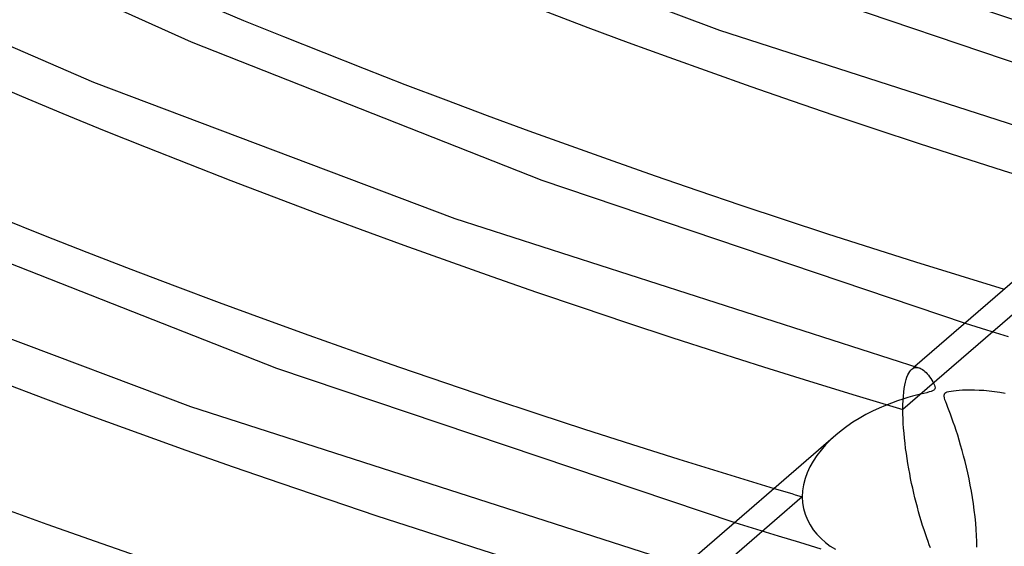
# Model space of a CAD drawing. Header units: millimetres. Extents: x -749 to 749, y -776 to 793.
# Tile 9 of 76: x -217 to -168, y 363 to 389. Entities that reach past the tile are written whole.
import ezdxf

# ---------------------------------------------------------------- set-up
doc = ezdxf.new("R2010")
doc.units = ezdxf.units.MM
doc.layers.add('HIDDEN', color=7, linetype='Continuous')
doc.layers.add('THICK', color=7, linetype='Continuous')

msp = doc.modelspace()

# ---------------------------------------------------------------- linework, layer by layer
at = {"layer": 'HIDDEN'}
for p, q in [((-166.406, 375.299), (-172.817, 369.747)), ((-169.738, 374.027), (-168.669, 373.695)), ((-168.669, 373.695), (-167.602, 373.367)), ((-172.615, 371.356), (-172.572, 371.461)), ((-172.572, 371.461), (-172.526, 371.552)), ((-172.526, 371.552), (-172.477, 371.63)), ((-172.477, 371.63), (-172.426, 371.694)), ((-172.426, 371.694), (-172.373, 371.745)), ((-172.224, 371.875), (-172.38, 371.74)), ((-172.373, 371.745), (-172.318, 371.785)), ((-172.318, 371.785), (-172.261, 371.812)), ((-172.261, 371.812), (-172.202, 371.829)), ((-172.202, 371.829), (-172.142, 371.834)), ((-172.142, 371.834), (-172.081, 371.829)), ((-172.081, 371.829), (-172.018, 371.814)), ((-172.722, 370.953), (-172.69, 371.102)), ((-172.69, 371.102), (-172.654, 371.236)), ((-172.654, 371.236), (-172.615, 371.356)), ((-172.792, 370.412), (-172.774, 370.607)), ((-172.774, 370.607), (-172.75, 370.788)), ((-172.75, 370.788), (-172.722, 370.953)), ((-172.814, 369.981), (-172.806, 370.203)), ((-172.806, 370.203), (-172.792, 370.412)), ((-172.817, 369.747), (-172.814, 369.981)), ((-172.814, 369.526), (-172.817, 369.747)), ((-172.808, 369.296), (-172.814, 369.526)), ((-172.796, 369.06), (-172.808, 369.296)), ((-172.781, 368.819), (-172.796, 369.06)), ((-172.761, 368.574), (-172.781, 368.819)), ((-172.738, 368.326), (-172.761, 368.574)), ((-176.408, 368.239), (-176.652, 367.991)), ((-176.144, 368.48), (-176.408, 368.239)), ((-172.711, 368.075), (-172.738, 368.326)), ((-172.68, 367.822), (-172.711, 368.075)), ((-176.876, 367.734), (-177.08, 367.469)), ((-176.652, 367.991), (-176.876, 367.734)), ((-172.645, 367.569), (-172.68, 367.822)), ((-172.608, 367.317), (-172.645, 367.569)), ((-177.263, 367.193), (-177.423, 366.909)), ((-177.08, 367.469), (-177.263, 367.193)), ((-172.568, 367.066), (-172.608, 367.317)), ((-172.525, 366.817), (-172.568, 367.066)), ((-177.558, 366.618), (-177.665, 366.323)), ((-177.423, 366.909), (-177.558, 366.618)), ((-172.48, 366.571), (-172.525, 366.817)), ((-172.433, 366.327), (-172.48, 366.571)), ((-177.665, 366.323), (-177.743, 366.024)), ((-172.383, 366.087), (-172.433, 366.327)), ((-172.331, 365.848), (-172.383, 366.087)), ((-177.791, 365.725), (-177.807, 365.425)), ((-177.743, 366.024), (-177.791, 365.725)), ((-172.277, 365.61), (-172.331, 365.848)), ((-172.22, 365.374), (-172.277, 365.61)), ((-177.807, 365.425), (-184.218, 359.873)), ((-177.807, 365.425), (-177.791, 365.126)), ((-177.791, 365.126), (-177.742, 364.837)), ((-172.162, 365.14), (-172.22, 365.374)), ((-172.101, 364.908), (-172.162, 365.14)), ((-177.742, 364.837), (-177.663, 364.557)), ((-172.038, 364.678), (-172.101, 364.908)), ((-171.973, 364.451), (-172.038, 364.678)), ((-181.143, 364.15), (-180.072, 363.819)), ((-177.663, 364.557), (-177.554, 364.288)), ((-177.554, 364.288), (-177.418, 364.032)), ((-171.907, 364.227), (-171.973, 364.451)), ((-171.838, 364.006), (-171.907, 364.227)), ((-180.072, 363.819), (-179.004, 363.491)), ((-177.418, 364.032), (-177.258, 363.792)), ((-177.258, 363.792), (-177.075, 363.566)), ((-171.768, 363.79), (-171.838, 364.006)), ((-171.699, 363.582), (-171.768, 363.79)), ((-179.004, 363.491), (-177.941, 363.168)), ((-177.941, 363.168), (-176.885, 362.849)), ((-177.075, 363.566), (-176.872, 363.357)), ((-176.872, 363.357), (-176.652, 363.163)), ((-176.652, 363.163), (-176.416, 362.984)), ((-171.632, 363.389), (-171.699, 363.582)), ((-171.568, 363.211), (-171.632, 363.389)), ((-171.508, 363.048), (-171.568, 363.211)), ((-176.416, 362.984), (-176.166, 362.82)), ((-171.452, 362.9), (-171.508, 363.048))]:
    msp.add_line(p, q, dxfattribs=at)
for centre, major_axis, start_param, end_param in [((0, 514.419), (-456, 0), 0, 2.617994), ((0, 514.41), (-337.01, 0), 0.025309, 1.032361), ((0, 514.41), (-314.21, 0), 0.026386, 1.031284), ((0, 514.41), (-405.41, 0), 0.022805, 1.034864), ((0, 514.41), (-382.61, 0), 0.02354, 1.034129), ((0, 514.41), (-359.81, 0), 0.024369, 1.033301), ((0, 514.41), (346.99, 0), -2.113458, -2.108805)]:
    msp.add_ellipse(centre, major_axis=major_axis, ratio=0.5, start_param=start_param, end_param=end_param, dxfattribs=at)
at = {"layer": 'THICK'}
for p, q in [((-224.185, 395.247), (-208.101, 387.968)), ((-198.622, 394.848), (-181.914, 388.551)), ((-229.573, 393.148), (-212.941, 385.976)), ((-177.572, 390.428), (-158.332, 383.905)), ((-181.914, 388.551), (-160.626, 381.69)), ((-208.101, 387.968), (-190.714, 381.11)), ((-212.941, 385.976), (-195.026, 379.224)), ((-190.714, 381.11), (-169.738, 374.027)), ((-222.516, 379.133), (-203.862, 371.794)), ((-195.026, 379.224), (-172.026, 371.817)), ((-164.745, 378.351), (-172.224, 371.875)), ((-227.26, 377.105), (-208.138, 369.898)), ((-203.862, 371.794), (-181.143, 364.15)), ((-172.018, 371.814), (-171.961, 371.793)), ((-171.961, 371.793), (-171.903, 371.764)), ((-171.903, 371.764), (-171.845, 371.727)), ((-171.845, 371.727), (-171.786, 371.684)), ((-171.786, 371.684), (-171.727, 371.633)), ((-171.727, 371.633), (-171.668, 371.577)), ((-171.668, 371.577), (-171.608, 371.513)), ((-171.608, 371.513), (-171.549, 371.444)), ((-171.549, 371.444), (-171.491, 371.369)), ((-171.491, 371.369), (-171.434, 371.289)), ((-171.434, 371.289), (-171.378, 371.204)), ((-171.378, 371.204), (-171.326, 371.116)), ((-171.326, 371.116), (-171.282, 371.03)), ((-171.282, 371.03), (-171.249, 370.952)), ((-171.951, 370.504), (-172.135, 370.457)), ((-171.783, 370.546), (-171.951, 370.504)), ((-171.635, 370.584), (-171.783, 370.546)), ((-171.51, 370.618), (-171.635, 370.584)), ((-171.414, 370.648), (-171.51, 370.618)), ((-171.342, 370.678), (-171.414, 370.648)), ((-171.29, 370.708), (-171.342, 370.678)), ((-171.253, 370.741), (-171.29, 370.708)), ((-171.231, 370.779), (-171.253, 370.741)), ((-171.249, 370.952), (-171.229, 370.883)), ((-171.223, 370.825), (-171.231, 370.779)), ((-171.229, 370.883), (-171.223, 370.825)), ((-170.775, 370.467), (-170.761, 370.518)), ((-170.761, 370.518), (-170.731, 370.558)), ((-170.731, 370.558), (-170.685, 370.591)), ((-170.685, 370.591), (-170.62, 370.618)), ((-170.62, 370.618), (-170.534, 370.642)), ((-170.534, 370.642), (-170.426, 370.663)), ((-170.426, 370.663), (-170.304, 370.681)), ((-170.304, 370.681), (-170.174, 370.695)), ((-170.174, 370.695), (-170.033, 370.707)), ((-170.033, 370.707), (-169.87, 370.717)), ((-169.87, 370.717), (-169.689, 370.723)), ((-169.689, 370.723), (-169.489, 370.726)), ((-169.489, 370.726), (-169.273, 370.724)), ((-169.273, 370.724), (-169.042, 370.716)), ((-169.042, 370.716), (-168.799, 370.701)), ((-168.799, 370.701), (-168.545, 370.678)), ((-168.545, 370.678), (-168.281, 370.647)), ((-168.281, 370.647), (-168.012, 370.606)), ((-168.012, 370.606), (-167.748, 370.557)), ((-173.374, 370.07), (-173.677, 369.952)), ((-173.085, 370.174), (-173.374, 370.07)), ((-172.814, 370.263), (-173.085, 370.174)), ((-172.564, 370.339), (-172.814, 370.263)), ((-172.337, 370.403), (-172.564, 370.339)), ((-172.135, 370.457), (-172.337, 370.403)), ((-170.774, 370.404), (-170.775, 370.467)), ((-170.759, 370.327), (-170.774, 370.404)), ((-170.731, 370.235), (-170.759, 370.327)), ((-170.692, 370.125), (-170.731, 370.235)), ((-170.644, 369.998), (-170.692, 370.125)), ((-170.588, 369.851), (-170.644, 369.998)), ((-208.138, 369.898), (-183.426, 361.944)), ((-174.648, 369.497), (-174.978, 369.311)), ((-174.317, 369.666), (-174.648, 369.497)), ((-173.992, 369.818), (-174.317, 369.666)), ((-173.677, 369.952), (-173.992, 369.818)), ((-170.525, 369.688), (-170.588, 369.851)), ((-170.458, 369.512), (-170.525, 369.688)), ((-170.39, 369.325), (-170.458, 369.512)), ((-175.294, 369.116), (-175.593, 368.912)), ((-174.978, 369.311), (-175.294, 369.116)), ((-170.319, 369.128), (-170.39, 369.325)), ((-170.247, 368.92), (-170.319, 369.128)), ((-175.877, 368.7), (-176.144, 368.48)), ((-175.593, 368.912), (-175.877, 368.7)), ((-170.174, 368.702), (-170.247, 368.92)), ((-170.101, 368.474), (-170.174, 368.702)), ((-176.146, 368.478), (-183.624, 362.002)), ((-170.027, 368.234), (-170.101, 368.474)), ((-169.954, 367.984), (-170.027, 368.234)), ((-169.88, 367.724), (-169.954, 367.984)), ((-169.808, 367.455), (-169.88, 367.724)), ((-169.738, 367.178), (-169.808, 367.455)), ((-169.669, 366.894), (-169.738, 367.178)), ((-169.603, 366.603), (-169.669, 366.894)), ((-169.539, 366.306), (-169.603, 366.603)), ((-169.479, 366.003), (-169.539, 366.306)), ((-169.422, 365.696), (-169.479, 366.003)), ((-169.369, 365.384), (-169.422, 365.696)), ((-169.321, 365.07), (-169.369, 365.384)), ((-169.277, 364.754), (-169.321, 365.07)), ((-169.239, 364.437), (-169.277, 364.754)), ((-169.207, 364.121), (-169.239, 364.437)), ((-169.181, 363.81), (-169.207, 364.121)), ((-169.162, 363.507), (-169.181, 363.81)), ((-169.151, 363.211), (-169.162, 363.507)), ((-169.147, 362.925), (-169.151, 363.211))]:
    msp.add_line(p, q, dxfattribs=at)
for centre, major_axis, start_param, end_param in [((0, 518.749), (506, 0), -3.141592, -0.523599), ((0, 518.749), (-451, 0), 0, 2.617994), ((0, 514.419), (-506, 0), 0, 2.617994), ((0, 514.41), (346.99, 0), -3.116711, -2.113458), ((0, 514.41), (324.19, 0), -3.115697, -2.114799), ((0, 514.41), (301.39, 0), -3.11453, -2.116343), ((0, 514.41), (415.39, 0), -3.119084, -2.110319), ((0, 514.41), (392.59, 0), -3.118384, -2.111244), ((0, 514.41), (369.79, 0), -3.117599, -2.112283)]:
    msp.add_ellipse(centre, major_axis=major_axis, ratio=0.5, start_param=start_param, end_param=end_param, dxfattribs=at)

doc.saveas('drawing.dxf')
